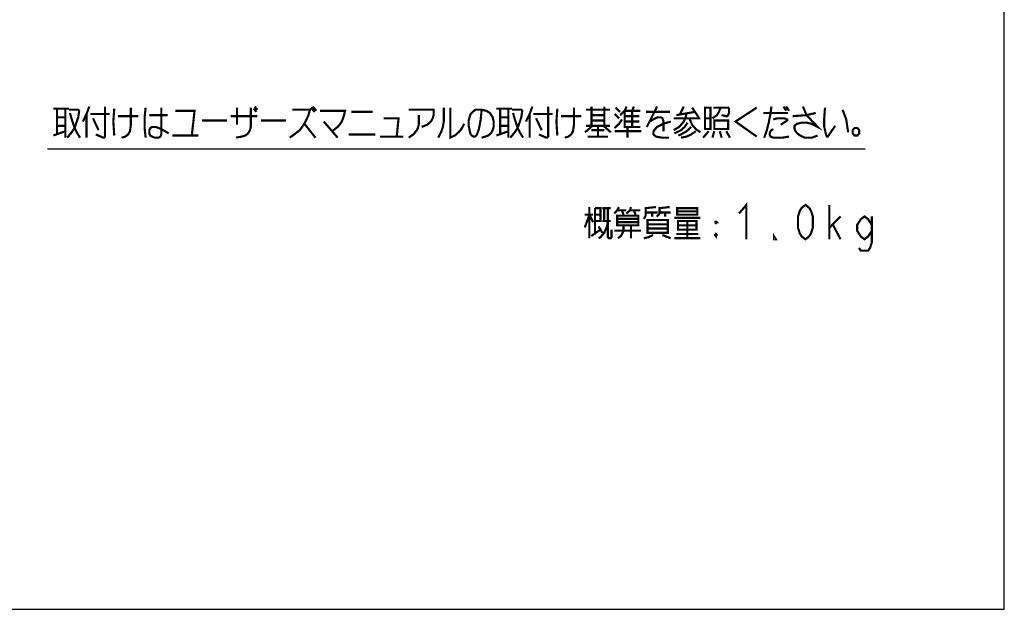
# Model space of a CAD drawing. Extents: x 0 to 840, y 0 to 594.
# Tile 16 of 21: x 657 to 840, y 0 to 110. Entities that reach past the tile are written whole.
import ezdxf

# ---------------------------------------------------------------- set-up
doc = ezdxf.new("R2010")
doc.units = 0
doc.header["$LTSCALE"] = 46.2
doc.layers.get('0').update_dxf_attribs({"linetype": 'CONTINUOUS'})
doc.layers.add('ALL_NOTE', color=7, linetype='CONTINUOUS')

msp = doc.modelspace()

# ---------------------------------------------------------------- linework, layer by layer
at = {"color": 7, "linetype": 'CONTINUOUS'}
for p, q in [((840, 0), (840, 594)), ((0, 0), (840, 0))]:
    msp.add_line(p, q, dxfattribs=at)
at = {"color": 2, "linetype": 'CONTINUOUS'}
msp.add_line((661.741, 85.726), (814.058, 85.726), dxfattribs=at)
at = {"layer": 'ALL_NOTE', "color": 2, "linetype": 'CONTINUOUS', "const_width": 0.4}
for points in [[(669.51, 93.616), (668.994, 92.216), (668.306, 90.816)], [(672.434, 93.616), (672.434, 88.016), (672.262, 87.816), (672.09, 87.816), (670.714, 88.416)], [(677.25, 93.416), (677.25, 90.216), (677.078, 89.016), (676.734, 88.416), (676.218, 88.016), (675.53, 87.816)], [(680.002, 93.416), (679.83, 91.816), (679.83, 89.416), (680.002, 87.816)], [(682.926, 93.416), (682.926, 88.416), (682.754, 88.016), (682.41, 87.816), (681.722, 87.816), (681.206, 88.016), (680.862, 88.216), (680.69, 88.616), (680.69, 89.216), (680.862, 89.616), (681.206, 89.816), (681.894, 89.816), (682.41, 89.616), (682.926, 89.416), (684.302, 88.616)], [(699.61, 93.416), (699.61, 89.816), (699.438, 89.216), (699.094, 88.616), (698.578, 88.216), (697.89, 88.016), (696.858, 87.816)], [(697.03, 90.216), (697.03, 93.416)], [(700.298, 93.616), (700.814, 93.016)], [(710.79, 93.416), (711.478, 92.616)], [(711.134, 93.616), (711.822, 92.816)], [(735.558, 93.416), (735.558, 90.816), (735.386, 89.816), (735.042, 88.816), (734.526, 87.816)], [(736.762, 93.416), (736.762, 87.816), (737.622, 88.216), (738.31, 88.816), (738.826, 89.416), (739.17, 90.016), (739.342, 90.416)], [(752.07, 93.616), (751.554, 92.216), (750.866, 90.816)], [(754.994, 93.616), (754.994, 88.016), (754.822, 87.816), (754.65, 87.816), (753.274, 88.416)], [(759.81, 93.416), (759.81, 90.216), (759.638, 89.016), (759.294, 88.416), (758.778, 88.016), (758.09, 87.816)], [(763.078, 93.616), (763.078, 90.016)], [(765.486, 93.616), (765.486, 90.016)], [(767.55, 93.416), (768.41, 92.616)], [(768.41, 92.016), (769.27, 92.816), (769.614, 93.616)], [(770.646, 92.816), (770.99, 93.616)], [(775.29, 93.616), (773.398, 89.816)], [(780.278, 93.616), (779.59, 92.216)], [(781.826, 93.416), (783.03, 91.616)], [(784.234, 93.416), (784.234, 89.416), (785.266, 89.416), (785.266, 93.416), (784.234, 93.416)], [(785.61, 91.416), (786.47, 92.016), (786.814, 92.616), (787.158, 93.416)], [(785.782, 93.416), (788.534, 93.416), (788.706, 93.216), (788.706, 92.416), (788.534, 92.016), (788.362, 91.816), (788.19, 91.816), (787.33, 92.016)], [(793.866, 93.416), (789.91, 90.816), (793.866, 88.016)], [(796.618, 93.616), (796.446, 92.416), (796.102, 90.616), (795.758, 89.216), (795.414, 88.216), (795.242, 87.816)], [(798.854, 93.616), (799.37, 92.816)], [(799.37, 93.616), (799.886, 92.816)], [(802.466, 93.616), (803.154, 92.016), (805.218, 89.816), (804.014, 90.416), (803.154, 90.616), (802.294, 90.616), (801.434, 90.416), (801.09, 90.216), (800.918, 90.016), (800.918, 89.416), (801.09, 89.016), (801.434, 88.616), (801.95, 88.216), (802.81, 87.816), (804.186, 87.816), (805.218, 88.216)], [(806.594, 93.416), (806.422, 91.216), (806.422, 90.016), (806.766, 88.416), (806.938, 88.016), (807.11, 88.016), (808.486, 90.016)], [(662.802, 93.216), (665.726, 93.216)], [(663.49, 93.216), (663.49, 88.416)], [(663.49, 91.616), (665.038, 91.616)], [(665.038, 93.216), (665.038, 87.816)], [(665.726, 93.016), (667.446, 93.016), (667.618, 92.816), (667.446, 91.616), (666.758, 89.616), (666.07, 88.616), (665.382, 87.816)], [(665.898, 92.416), (666.242, 91.216), (666.758, 89.616), (667.274, 88.616), (667.79, 87.816)], [(668.994, 92.216), (668.994, 87.816)], [(669.682, 92.216), (673.294, 92.216)], [(674.154, 93.216), (673.982, 90.816), (674.154, 88.216)], [(674.842, 91.816), (678.626, 91.816)], [(680.69, 92.016), (684.13, 92.016)], [(685.506, 92.816), (689.118, 92.816), (688.602, 88.216)], [(695.826, 91.816), (700.814, 91.816)], [(700.126, 93.216), (700.642, 92.616)], [(707.35, 93.016), (710.618, 93.016), (710.274, 91.816), (709.586, 90.416), (708.726, 89.216), (707.694, 88.416), (706.834, 87.816)], [(712.51, 92.816), (717.154, 92.816), (716.982, 92.016), (716.638, 91.016), (716.294, 90.416), (715.778, 89.816), (715.262, 89.416), (714.746, 89.016)], [(718.358, 92.616), (722.314, 92.616)], [(729.022, 93.016), (733.666, 93.016), (733.666, 92.016), (733.494, 91.416), (733.15, 90.816), (732.462, 90.216), (731.43, 89.816)], [(730.914, 92.016), (730.914, 90.416), (730.742, 89.616), (730.398, 89.016), (729.882, 88.416), (729.022, 87.816)], [(740.546, 88.416), (740.202, 90.016), (740.202, 91.016), (740.546, 92.216), (741.406, 93.016), (742.61, 93.016), (743.47, 92.816), (744.158, 92.416), (744.674, 91.616), (744.846, 90.816), (744.846, 89.816), (744.674, 89.216), (744.33, 88.616), (743.814, 88.216), (743.298, 88.016), (742.61, 87.816)], [(742.61, 93.016), (742.438, 91.216), (742.094, 89.416), (741.75, 88.416), (741.406, 88.016), (741.062, 88.016), (740.546, 88.416)], [(745.362, 93.216), (748.286, 93.216)], [(746.05, 93.216), (746.05, 88.416)], [(746.05, 91.616), (747.598, 91.616)], [(747.598, 93.216), (747.598, 87.816)], [(748.286, 93.016), (750.006, 93.016), (750.178, 92.816), (750.006, 91.616), (749.318, 89.616), (748.63, 88.616), (747.942, 87.816)], [(748.458, 92.416), (748.802, 91.216), (749.318, 89.616), (749.834, 88.616), (750.35, 87.816)], [(751.554, 92.216), (751.554, 87.816)], [(752.242, 92.216), (755.854, 92.216)], [(756.714, 93.216), (756.542, 90.816), (756.714, 88.216)], [(757.402, 91.816), (761.186, 91.816)], [(762.046, 93.016), (766.518, 93.016)], [(763.078, 92.016), (765.486, 92.016)], [(767.378, 92.216), (768.238, 91.416)], [(769.27, 92.816), (772.194, 92.816)], [(769.27, 92.816), (769.27, 89.816), (772.194, 89.816)], [(769.27, 91.816), (772.022, 91.816)], [(770.646, 92.816), (770.646, 89.816)], [(773.226, 92.616), (777.698, 92.616)], [(773.914, 90.816), (774.946, 91.416), (775.462, 91.616), (775.978, 91.616), (776.322, 91.416), (776.494, 90.816), (776.494, 89.016)], [(780.794, 92.416), (780.622, 91.616), (780.278, 90.816), (779.418, 89.816), (778.386, 89.216)], [(778.902, 92.016), (782.342, 92.616)], [(795.07, 92.416), (799.714, 92.416)], [(800.574, 91.816), (803.154, 92.016), (804.874, 92.416)], [(809.862, 93.016), (810.55, 91.216), (810.894, 88.816)], [(663.49, 90.016), (665.038, 90.016)], [(670.198, 91.416), (671.23, 89.216)], [(690.494, 91.016), (695.138, 91.016)], [(701.502, 91.016), (706.146, 91.016)], [(709.586, 90.416), (711.65, 87.816)], [(713.198, 90.816), (715.778, 87.816)], [(724.378, 91.416), (727.13, 91.416), (726.786, 88.016)], [(746.05, 90.016), (747.598, 90.016)], [(752.758, 91.416), (753.79, 89.216)], [(763.25, 90.016), (761.874, 88.816)], [(762.046, 90.016), (766.518, 90.016)], [(765.486, 91.016), (763.078, 91.016)], [(764.282, 89.816), (764.282, 88.016)], [(765.314, 90.016), (766.69, 88.816)], [(767.378, 89.616), (768.238, 90.416), (768.754, 91.216)], [(769.27, 90.816), (772.022, 90.816)], [(769.786, 89.816), (769.786, 87.816)], [(777.87, 90.816), (776.494, 90.416), (775.29, 89.816), (774.774, 89.216), (774.602, 88.816), (774.602, 88.416), (775.118, 88.016), (776.15, 87.816), (777.526, 87.816)], [(778.386, 91.416), (783.374, 91.416)], [(780.966, 90.616), (780.45, 89.816), (779.762, 89.216), (778.558, 88.616)], [(781.654, 89.816), (780.794, 89.016), (779.762, 88.416), (779.246, 88.216)], [(781.31, 91.416), (781.826, 90.216), (782.514, 89.416), (783.374, 88.816)], [(784.234, 91.416), (785.266, 91.416)], [(785.954, 91.016), (785.954, 89.416), (788.534, 89.416), (788.534, 91.016), (785.954, 91.016)], [(796.962, 91.216), (797.65, 91.416), (799.026, 91.416), (799.542, 91.216), (799.542, 91.016), (798.338, 90.216)], [(662.802, 88.216), (665.038, 89.016)], [(684.99, 88.216), (689.806, 88.216)], [(717.842, 88.416), (722.83, 88.416)], [(723.69, 88.016), (727.99, 88.016)], [(745.362, 88.216), (747.598, 89.016)], [(762.39, 88.016), (766.174, 88.016)], [(763.078, 89.216), (765.486, 89.216)], [(767.378, 89.016), (772.366, 89.016)], [(782.514, 89.016), (781.654, 88.416), (780.794, 88.016), (779.762, 87.816)], [(784.922, 89.016), (783.89, 87.816)], [(785.954, 89.016), (785.61, 87.816)], [(786.986, 89.016), (787.33, 87.816)], [(788.19, 89.016), (788.878, 87.816)], [(796.962, 89.416), (796.618, 89.216), (796.446, 89.016), (796.274, 88.616), (796.274, 88.416), (796.446, 88.016), (796.962, 87.816), (798.682, 87.816), (799.886, 88.016)], [(812.614, 89.616), (812.098, 89.616), (811.754, 89.216), (811.754, 88.616), (812.098, 88.216), (812.614, 88.216), (812.958, 88.616), (812.958, 89.216), (812.614, 89.616)], [(790.556, 73.692), (791.932, 75.292), (791.932, 68.892)], [(802.94, 68.892), (802.252, 69.426), (801.908, 69.959), (801.564, 71.026), (801.564, 73.159), (801.908, 74.226), (802.252, 74.759), (802.94, 75.292), (803.628, 74.759), (803.972, 74.226), (804.316, 73.159), (804.316, 71.026), (803.972, 69.959), (803.628, 69.426), (802.94, 68.892)], [(807.412, 68.892), (807.412, 75.292)], [(761.832, 71.092), (762.692, 73.492), (763.38, 72.092)], [(761.832, 73.492), (763.38, 73.492)], [(762.692, 74.892), (762.692, 69.092)], [(763.724, 74.692), (764.756, 74.692), (764.756, 72.292), (763.724, 72.292)], [(763.724, 74.692), (763.724, 70.092)], [(763.724, 73.492), (764.756, 73.492)], [(765.1, 74.692), (766.648, 74.692)], [(765.444, 74.692), (765.444, 72.292)], [(766.132, 74.692), (766.132, 69.292), (766.304, 69.092), (766.648, 69.092), (766.82, 69.292), (766.82, 70.692)], [(768.196, 74.892), (767.852, 74.292), (767.336, 73.692)], [(767.852, 74.292), (769.572, 74.292)], [(771.808, 73.292), (771.808, 71.492), (767.852, 71.492), (767.852, 73.292), (771.808, 73.292)], [(768.712, 74.292), (769.056, 73.492)], [(770.432, 74.892), (770.26, 74.292), (769.572, 73.692)], [(770.26, 74.292), (772.152, 74.292)], [(770.948, 74.292), (771.292, 73.492)], [(772.84, 72.692), (773.184, 73.292), (773.184, 74.692), (775.076, 74.892)], [(773.184, 73.892), (775.42, 73.892)], [(774.388, 73.892), (774.388, 73.092)], [(775.248, 73.092), (775.764, 73.692), (775.764, 74.692), (777.656, 74.892)], [(775.764, 73.892), (777.828, 73.892)], [(776.796, 73.892), (776.796, 73.092)], [(779.032, 74.692), (779.032, 73.492), (782.816, 73.492), (782.816, 74.692), (779.032, 74.692)], [(779.032, 74.092), (782.816, 74.092)], [(815.324, 70.492), (814.636, 69.426), (813.948, 68.892), (813.26, 69.426), (812.572, 70.492), (812.572, 71.559), (813.26, 72.626), (813.948, 73.159), (814.636, 72.626), (815.324, 71.559)], [(766.132, 72.292), (765.96, 71.292), (765.444, 70.092), (764.756, 69.292), (764.412, 69.092)], [(765.1, 72.292), (766.648, 72.292)], [(767.852, 72.692), (771.808, 72.692)], [(771.808, 72.092), (767.852, 72.092)], [(769.056, 71.492), (769.056, 70.492), (768.884, 70.092), (768.54, 69.492), (768.024, 69.092)], [(770.432, 71.492), (770.432, 69.092)], [(773.528, 72.492), (773.528, 70.092), (777.312, 70.092), (777.312, 72.492), (773.528, 72.492)], [(773.528, 71.692), (777.312, 71.692)], [(778.516, 72.892), (783.332, 72.892)], [(779.204, 72.292), (779.204, 70.692), (782.644, 70.692), (782.644, 72.292), (779.204, 72.292)], [(779.204, 71.492), (782.644, 71.492)], [(780.924, 72.292), (780.924, 69.092)], [(786.084, 72.092), (786.428, 72.092), (786.256, 72.292)], [(786.084, 72.092), (786.256, 72.292)], [(786.084, 72.092), (786.256, 71.892), (786.428, 72.092)], [(786.256, 72.292), (786.256, 71.892)], [(807.412, 71.026), (809.476, 73.159)], [(808.1, 71.559), (809.476, 68.892)], [(815.324, 73.159), (815.324, 68.359), (814.98, 67.292), (814.636, 66.759), (813.26, 66.759), (812.916, 67.292)], [(763.036, 69.492), (764.756, 70.692)], [(764.412, 71.292), (765.1, 70.092)], [(767.336, 70.492), (772.324, 70.492)], [(774.56, 69.692), (773.7, 69.292), (772.84, 69.092)], [(777.312, 70.892), (773.528, 70.892)], [(776.28, 69.692), (777.828, 69.092)], [(778.86, 69.892), (782.988, 69.892)], [(786.256, 69.892), (786.256, 69.492), (786.084, 69.692), (786.256, 69.892), (786.428, 69.692), (786.256, 69.492)], [(786.084, 69.692), (786.428, 69.692)], [(797.436, 68.892), (797.092, 68.892), (797.092, 69.426), (797.436, 68.892)], [(778.516, 69.092), (783.332, 69.092)]]:
    msp.add_lwpolyline(points, dxfattribs=at)

doc.saveas('drawing.dxf')
